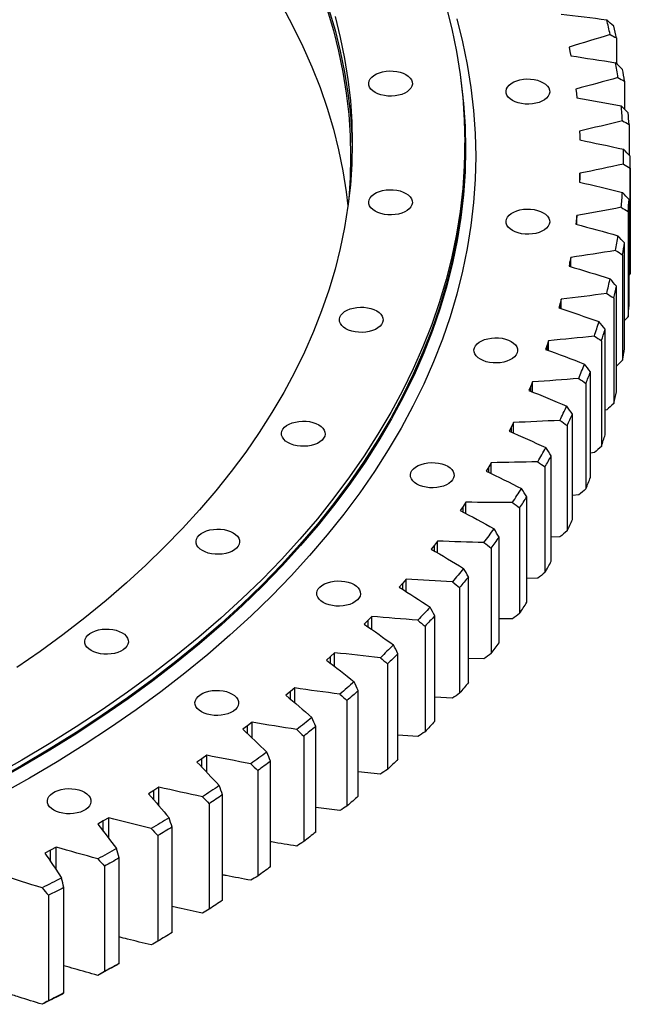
# Model space of a CAD drawing. Header units: millimetres. Extents: x 1009 to 11354, y 2065 to 9958.
# Tile 17 of 18: x 9292 to 9656, y 5556 to 6143. Entities that reach past the tile are written whole.
import ezdxf

# ---------------------------------------------------------------- set-up
doc = ezdxf.new("R2010")
doc.units = ezdxf.units.MM
doc.header["$LTSCALE"] = 50

msp = doc.modelspace()

# ---------------------------------------------------------------- linework, layer by layer
at = {"color": 7, "linetype": 'Continuous', "lineweight": 25}
for p, q in [((9647.93, 6132.14), (9647.93, 6116.91)), ((9619.67, 6126.74), (9620.2, 6124.12)), ((9620.2, 6124.12), (9620.7, 6121.5)), ((9652.68, 6106.39), (9652.68, 6089.77)), ((9623.78, 6101.73), (9624.1, 6099.1)), ((9624.1, 6099.1), (9624.39, 6096.47)), ((9655.43, 6080.54), (9655.43, 6062.47)), ((9625.93, 6076.64), (9626.06, 6074)), ((9626.06, 6074), (9626.14, 6071.37)), ((9557.58, 6066.34), (9557.58, 6069.61)), ((9656.18, 5995.3), (9656.18, 6058.18)), ((9626.14, 6051.52), (9626.06, 6048.88)), ((9626.14, 6046.2), (9626.14, 6051.52)), ((9656.16, 6054.65), (9656.16, 5991.77)), ((9626.06, 6048.88), (9625.93, 6046.25)), ((9655.43, 5972.94), (9655.43, 6035.81)), ((9624.39, 6026.42), (9624.1, 6023.79)), ((9624.39, 6020.99), (9624.39, 6026.42)), ((9654.88, 6028.76), (9654.88, 5965.89)), ((9624.1, 6023.79), (9623.78, 6021.15)), ((9652.68, 5947.09), (9652.68, 6009.97)), ((9651.59, 6002.94), (9651.59, 5940.06)), ((9620.2, 5998.76), (9619.67, 5996.14)), ((9620.7, 6001.39), (9620.2, 5998.76)), ((9620.7, 5995.84), (9620.7, 6001.39)), ((9656.16, 5991.77), (9655.43, 5991.02)), ((9647.93, 5921.34), (9647.93, 5984.22)), ((9614.36, 5973.87), (9613.63, 5971.27)), ((9615.06, 5976.48), (9614.36, 5973.87)), ((9615.06, 5970.79), (9615.06, 5976.48)), ((9646.29, 5977.22), (9646.29, 5914.35)), ((9654.88, 5965.89), (9652.68, 5963.71)), ((9641.19, 5895.74), (9641.19, 5958.61)), ((9607.49, 5951.74), (9606.59, 5949.15)), ((9607.49, 5945.89), (9607.49, 5951.74)), ((9639, 5951.67), (9639, 5888.79)), ((9606.59, 5949.15), (9605.66, 5946.57)), ((9651.59, 5940.06), (9647.93, 5936.57)), ((9632.46, 5870.34), (9632.46, 5933.21)), ((9598.01, 5927.22), (9596.91, 5924.66)), ((9598.01, 5921.19), (9598.01, 5927.22)), ((9629.74, 5926.33), (9629.74, 5863.46)), ((9596.91, 5924.66), (9595.77, 5922.1)), ((9642.11, 5910.51), (9641.19, 5910.39)), ((9586.63, 5902.97), (9585.33, 5900.44)), ((9586.63, 5896.74), (9586.63, 5902.97)), ((9621.76, 5845.19), (9621.76, 5908.06)), ((9585.33, 5900.44), (9584, 5897.92)), ((9618.51, 5901.26), (9618.51, 5838.39)), ((9634.78, 5885.07), (9632.46, 5884.83)), ((9573.37, 5879.04), (9571.88, 5876.55)), ((9573.37, 5872.58), (9573.37, 5879.04)), ((9609.13, 5820.34), (9609.13, 5883.22)), ((9571.88, 5876.55), (9570.35, 5874.06)), ((9605.35, 5876.5), (9605.35, 5813.63)), ((9558.27, 5855.48), (9556.59, 5853.03)), ((9558.27, 5848.76), (9558.27, 5855.48)), ((9594.57, 5795.85), (9594.57, 5858.72)), ((9625.48, 5859.84), (9621.76, 5859.55)), ((9556.59, 5853.03), (9554.87, 5850.59)), ((9590.27, 5852.11), (9590.27, 5789.24)), ((9541.36, 5832.34), (9539.49, 5829.93)), ((9541.36, 5825.31), (9541.36, 5832.34)), ((9578.12, 5771.76), (9578.12, 5834.63)), ((9614.23, 5834.88), (9609.13, 5834.62)), ((9539.49, 5829.93), (9537.58, 5827.53)), ((9573.32, 5828.14), (9573.32, 5765.26)), ((9522.66, 5809.65), (9520.61, 5807.3)), ((9522.66, 5802.28), (9522.66, 5809.65)), ((9559.82, 5748.11), (9559.82, 5810.99)), ((9601.06, 5810.23), (9594.57, 5810.07)), ((9520.61, 5807.3), (9518.51, 5804.95)), ((9554.52, 5804.63), (9554.52, 5741.75)), ((9499.99, 5785.17), (9497.71, 5782.88)), ((9502.22, 5787.47), (9499.99, 5785.17)), ((9502.22, 5779.71), (9502.22, 5787.47)), ((9539.7, 5724.97), (9539.7, 5787.84)), ((9585.98, 5785.95), (9578.12, 5785.96)), ((9533.91, 5781.62), (9533.91, 5718.75)), ((9477.67, 5763.61), (9475.22, 5761.38)), ((9480.08, 5765.85), (9477.67, 5763.61)), ((9480.08, 5757.62), (9480.08, 5765.85)), ((9517.8, 5702.37), (9517.8, 5765.24)), ((9569.02, 5762.09), (9559.82, 5762.34)), ((9511.53, 5759.18), (9511.53, 5696.31)), ((9456.28, 5744.82), (9453.69, 5742.64)), ((9456.28, 5736.06), (9456.28, 5744.82)), ((9453.69, 5742.64), (9451.07, 5740.48)), ((9494.17, 5680.36), (9494.17, 5743.23)), ((9550.23, 5738.69), (9539.7, 5739.25)), ((9487.43, 5737.34), (9487.43, 5674.46)), ((9428.11, 5722.32), (9425.33, 5720.22)), ((9430.87, 5724.42), (9428.11, 5722.32)), ((9430.87, 5715.04), (9430.87, 5724.42)), ((9468.85, 5658.98), (9468.85, 5721.85)), ((9461.66, 5716.14), (9461.66, 5653.27)), ((9529.65, 5715.8), (9517.8, 5716.74)), ((9403.89, 5704.71), (9400.98, 5702.68)), ((9403.89, 5694.57), (9403.89, 5704.71)), ((9400.98, 5702.68), (9398.04, 5700.66)), ((9441.89, 5638.28), (9441.89, 5701.15)), ((9434.27, 5695.64), (9434.27, 5632.76)), ((9507.3, 5693.46), (9494.17, 5694.85)), ((9375.42, 5685.71), (9372.35, 5683.76)), ((9375.42, 5674.67), (9375.42, 5685.71)), ((9372.35, 5683.76), (9369.25, 5681.82)), ((9413.36, 5618.3), (9413.36, 5681.17)), ((9405.31, 5675.86), (9405.31, 5612.98)), ((9483.24, 5671.73), (9468.85, 5673.64)), ((9342.28, 5665.6), (9339.03, 5663.74)), ((9345.49, 5667.47), (9342.28, 5665.6)), ((9345.49, 5655.32), (9345.49, 5667.47)), ((9383.3, 5599.08), (9383.3, 5661.95)), ((9374.84, 5656.85), (9374.84, 5593.98)), ((9310.82, 5648.24), (9307.43, 5646.47)), ((9314.18, 5650.03), (9310.82, 5648.24)), ((9314.18, 5636.44), (9314.18, 5650.03)), ((9342.93, 5638.65), (9342.93, 5575.78)), ((9351.77, 5580.66), (9351.77, 5643.53)), ((9309.64, 5621.3), (9309.64, 5558.42)), ((9318.85, 5563.07), (9318.85, 5625.94))]:
    msp.add_line(p, q, dxfattribs=at)
at = {"color": 82, "linetype": 'Continuous', "lineweight": 25}
for p, q in [((9626.06, 6046.22), (9626.06, 6048.88)), ((9624.1, 6021.07), (9624.1, 6023.79)), ((9620.2, 5995.98), (9620.2, 5998.76)), ((9614.36, 5971.02), (9614.36, 5973.87)), ((9606.59, 5946.22), (9606.59, 5949.15)), ((9596.91, 5921.64), (9596.91, 5924.66)), ((9585.33, 5897.32), (9585.33, 5900.44)), ((9571.88, 5873.31), (9571.88, 5876.55)), ((9556.59, 5849.66), (9556.59, 5853.03)), ((9539.49, 5826.41), (9539.49, 5829.93)), ((9520.61, 5803.6), (9520.61, 5807.3)), ((9499.99, 5781.28), (9499.99, 5785.17)), ((9477.67, 5759.49), (9477.67, 5763.61)), ((9453.69, 5738.25), (9453.69, 5742.64)), ((9428.11, 5717.62), (9428.11, 5722.32)), ((9400.98, 5697.6), (9400.98, 5702.68)), ((9372.35, 5678.23), (9372.35, 5683.76)), ((9342.28, 5659.52), (9342.28, 5665.6)), ((9310.82, 5641.46), (9310.82, 5648.24))]:
    msp.add_line(p, q, dxfattribs=at)
at = {"color": 7, "linetype": 'Continuous', "lineweight": 25, "flags": 128}
for points in [[(9546.48, 6150.98), (9549.87, 6137.5), (9552.64, 6123.98), (9554.8, 6110.42), (9556.34, 6096.83), (9557.27, 6083.22), (9557.58, 6069.61), (9557.27, 6055.99), (9556.34, 6042.39), (9554.8, 6028.8), (9552.64, 6015.24), (9549.87, 6001.72), (9546.48, 5988.24), (9542.49, 5974.82), (9537.89, 5961.47), (9532.68, 5948.19), (9526.88, 5934.99), (9520.47, 5921.88), (9513.48, 5908.88), (9505.9, 5895.98), (9497.73, 5883.21), (9488.99, 5870.56), (9479.68, 5858.05), (9469.81, 5845.68), (9459.37, 5833.47), (9448.39, 5821.42), (9436.87, 5809.54), (9424.81, 5797.84), (9412.22, 5786.32), (9399.12, 5775), (9385.5, 5763.88), (9371.39, 5752.97), (9356.79, 5742.28), (9341.7, 5731.81), (9326.15, 5721.57), (9310.14, 5711.57), (9293.68, 5701.82), (9276.79, 5692.32)], [(9448.81, 6151.25), (9455.27, 6139.23), (9461.19, 6127.11), (9466.56, 6114.91), (9471.37, 6102.63), (9475.63, 6090.29), (9479.32, 6077.88), (9482.45, 6065.42), (9485.01, 6052.92), (9487.01, 6040.38), (9488.02, 6032.05)], [(9475.63, 6149.08), (9479.32, 6136.67), (9482.45, 6124.21), (9485.01, 6111.71), (9487.01, 6099.17), (9488.44, 6086.61), (9489.29, 6074.03), (9489.58, 6061.44), (9489.29, 6048.86), (9488.44, 6036.28), (9487.96, 6031.51)], [(9476.61, 6149.18), (9480.31, 6136.76), (9483.44, 6124.29), (9486.01, 6111.77), (9488.01, 6099.22), (9489.43, 6086.64), (9490.29, 6074.05), (9490.55, 6065.53)], [(9552.9, 6143.48), (9556.31, 6129.91), (9559.11, 6116.29), (9561.28, 6102.63), (9562.83, 6088.94), (9563.77, 6075.24), (9564.08, 6061.52), (9563.77, 6047.81), (9562.83, 6034.11), (9561.28, 6020.42), (9559.11, 6006.76), (9556.31, 5993.14), (9552.9, 5979.57), (9548.88, 5966.05), (9544.25, 5952.6), (9539, 5939.23), (9533.16, 5925.93), (9526.71, 5912.73), (9519.66, 5899.63), (9512.02, 5886.65), (9503.8, 5873.78), (9495, 5861.04), (9485.62, 5848.44), (9475.67, 5835.99), (9465.17, 5823.68), (9454.1, 5811.55), (9442.5, 5799.58), (9430.35, 5787.79), (9417.67, 5776.19), (9404.47, 5764.79), (9390.76, 5753.59), (9376.55, 5742.6), (9361.84, 5731.83), (9346.65, 5721.29), (9330.98, 5710.98), (9314.85, 5700.9), (9298.28, 5691.08), (9281.26, 5681.51)], [(9480.31, 6144.93), (9483.44, 6132.45), (9486.01, 6119.93), (9488.01, 6107.38), (9489.43, 6094.81), (9490.29, 6082.21), (9490.58, 6069.61), (9490.29, 6057.01), (9489.43, 6044.41), (9488.01, 6031.83), (9486.01, 6019.28), (9483.44, 6006.77), (9480.31, 5994.29), (9476.61, 5981.87), (9472.35, 5969.51), (9467.53, 5957.21), (9462.16, 5945), (9456.23, 5932.87), (9449.76, 5920.83), (9442.74, 5908.89), (9435.18, 5897.07), (9427.09, 5885.36), (9418.47, 5873.78), (9409.33, 5862.34), (9399.68, 5851.03), (9389.51, 5839.88), (9378.84, 5828.88), (9367.68, 5818.05), (9356.03, 5807.39), (9343.9, 5796.91), (9331.3, 5786.61), (9318.23, 5776.52), (9304.72, 5766.62), (9290.76, 5756.93)], [(9555.04, 6108.65), (9555.3, 6106.77), (9556.84, 6093.17), (9557.77, 6079.56), (9558.08, 6065.93), (9557.77, 6052.31), (9556.84, 6038.7), (9555.3, 6025.1), (9553.14, 6011.54), (9550.37, 5998.01), (9546.98, 5984.52), (9542.98, 5971.09), (9538.38, 5957.73), (9533.17, 5944.44), (9527.36, 5931.24), (9520.95, 5918.13), (9513.96, 5905.11), (9506.37, 5892.21), (9498.2, 5879.43), (9489.46, 5866.78), (9480.14, 5854.26), (9470.26, 5841.89), (9459.82, 5829.67), (9448.83, 5817.61), (9437.3, 5805.72), (9425.23, 5794.01), (9412.64, 5782.49), (9399.53, 5771.16), (9385.91, 5760.04), (9371.79, 5749.12), (9357.17, 5738.42), (9342.08, 5727.95), (9326.52, 5717.7), (9310.5, 5707.7), (9294.03, 5697.94), (9277.13, 5688.43)], [(9522.58, 6110.29), (9523.97, 6109.35), (9525.07, 6108.28), (9525.85, 6107.13), (9526.29, 6105.91), (9526.38, 6104.67), (9526.11, 6103.44), (9525.5, 6102.26), (9524.56, 6101.14), (9523.31, 6100.13), (9521.79, 6099.26), (9520.04, 6098.54), (9518.11, 6097.99), (9516.06, 6097.64), (9513.93, 6097.49), (9511.78, 6097.54), (9509.68, 6097.79), (9507.68, 6098.24), (9505.83, 6098.88), (9504.2, 6099.68), (9502.81, 6100.62), (9501.71, 6101.69), (9500.93, 6102.84), (9500.49, 6104.06), (9500.4, 6105.3), (9500.67, 6106.53), (9501.28, 6107.71), (9502.22, 6108.83), (9503.47, 6109.84), (9504.99, 6110.71), (9506.73, 6111.43), (9508.66, 6111.98), (9510.72, 6112.33), (9512.85, 6112.48), (9515, 6112.43), (9517.1, 6112.18), (9519.1, 6111.73), (9520.94, 6111.09), (9522.58, 6110.29)], [(9604.37, 6105.5), (9605.76, 6104.56), (9606.86, 6103.49), (9607.64, 6102.34), (9608.08, 6101.12), (9608.17, 6099.89), (9607.9, 6098.66), (9607.29, 6097.47), (9606.35, 6096.36), (9605.1, 6095.35), (9603.58, 6094.47), (9601.83, 6093.75), (9599.91, 6093.21), (9597.85, 6092.85), (9595.72, 6092.7), (9593.57, 6092.75), (9591.47, 6093), (9589.47, 6093.45), (9587.63, 6094.09), (9585.99, 6094.89), (9584.6, 6095.84), (9583.5, 6096.9), (9582.72, 6098.06), (9582.28, 6099.27), (9582.19, 6100.51), (9582.46, 6101.74), (9583.07, 6102.92), (9584.01, 6104.04), (9585.26, 6105.05), (9586.78, 6105.92), (9588.53, 6106.64), (9590.45, 6107.19), (9592.51, 6107.54), (9594.64, 6107.7), (9596.79, 6107.64), (9598.89, 6107.39), (9600.89, 6106.94), (9602.73, 6106.3), (9604.37, 6105.5)], [(9557.58, 6066.34), (9557.27, 6052.73), (9556.34, 6039.12), (9554.8, 6025.53), (9552.64, 6011.97), (9549.87, 5998.45), (9546.48, 5984.98), (9542.49, 5971.56), (9537.89, 5958.2), (9532.68, 5944.92), (9526.88, 5931.72), (9520.47, 5918.62), (9513.48, 5905.61), (9505.9, 5892.72), (9497.73, 5879.94), (9488.99, 5867.29), (9479.68, 5854.78), (9469.81, 5842.42), (9459.37, 5830.21), (9448.39, 5818.15), (9436.87, 5806.27), (9424.81, 5794.57), (9412.22, 5783.06), (9399.12, 5771.73), (9385.5, 5760.61), (9371.39, 5749.7), (9356.79, 5739.01), (9341.7, 5728.54), (9326.15, 5718.3), (9310.14, 5708.3), (9293.68, 5698.55), (9276.79, 5689.05)], [(9522.58, 6039.54), (9523.97, 6038.59), (9525.07, 6037.53), (9525.85, 6036.37), (9526.29, 6035.16), (9526.38, 6033.92), (9526.11, 6032.69), (9525.5, 6031.5), (9524.56, 6030.39), (9523.31, 6029.38), (9521.79, 6028.51), (9520.04, 6027.79), (9518.11, 6027.24), (9516.06, 6026.89), (9513.93, 6026.73), (9511.78, 6026.79), (9509.68, 6027.04), (9507.68, 6027.49), (9505.83, 6028.12), (9504.2, 6028.93), (9502.81, 6029.87), (9501.71, 6030.94), (9500.93, 6032.09), (9500.49, 6033.3), (9500.4, 6034.54), (9500.67, 6035.77), (9501.28, 6036.96), (9502.22, 6038.07), (9503.47, 6039.08), (9504.99, 6039.96), (9506.73, 6040.68), (9508.66, 6041.22), (9510.72, 6041.58), (9512.85, 6041.73), (9515, 6041.68), (9517.1, 6041.43), (9519.1, 6040.97), (9520.94, 6040.34), (9522.58, 6039.54)], [(9604.37, 6028), (9605.76, 6027.05), (9606.86, 6025.99), (9607.64, 6024.83), (9608.08, 6023.62), (9608.17, 6022.38), (9607.9, 6021.15), (9607.29, 6019.96), (9606.35, 6018.85), (9605.1, 6017.84), (9603.58, 6016.96), (9601.83, 6016.24), (9599.91, 6015.7), (9597.85, 6015.34), (9595.72, 6015.19), (9593.57, 6015.24), (9591.47, 6015.5), (9589.47, 6015.95), (9587.63, 6016.58), (9585.99, 6017.38), (9584.6, 6018.33), (9583.5, 6019.39), (9582.72, 6020.55), (9582.28, 6021.76), (9582.19, 6023), (9582.46, 6024.23), (9583.07, 6025.42), (9584.01, 6026.53), (9585.26, 6027.54), (9586.78, 6028.42), (9588.53, 6029.14), (9590.45, 6029.68), (9592.51, 6030.03), (9594.64, 6030.19), (9596.79, 6030.14), (9598.89, 6029.88), (9600.89, 6029.43), (9602.73, 6028.8), (9604.37, 6028)], [(9505.14, 5969.51), (9506.53, 5968.56), (9507.63, 5967.5), (9508.41, 5966.34), (9508.85, 5965.13), (9508.94, 5963.89), (9508.67, 5962.66), (9508.06, 5961.47), (9507.11, 5960.36), (9505.87, 5959.35), (9504.35, 5958.47), (9502.6, 5957.75), (9500.67, 5957.21), (9498.61, 5956.85), (9496.48, 5956.7), (9494.34, 5956.75), (9492.24, 5957.01), (9490.24, 5957.46), (9488.39, 5958.09), (9486.75, 5958.89), (9485.37, 5959.84), (9484.27, 5960.9), (9483.49, 5962.06), (9483.05, 5963.27), (9482.96, 5964.51), (9483.22, 5965.74), (9483.84, 5966.93), (9484.78, 5968.04), (9486.03, 5969.05), (9487.54, 5969.93), (9489.29, 5970.65), (9491.22, 5971.19), (9493.28, 5971.54), (9495.41, 5971.7), (9497.55, 5971.65), (9499.66, 5971.39), (9501.66, 5970.94), (9503.5, 5970.31), (9505.14, 5969.51)], [(9585.27, 5951.28), (9586.65, 5950.33), (9587.75, 5949.27), (9588.53, 5948.11), (9588.97, 5946.9), (9589.06, 5945.66), (9588.8, 5944.43), (9588.18, 5943.24), (9587.24, 5942.13), (9585.99, 5941.12), (9584.47, 5940.25), (9582.73, 5939.52), (9580.8, 5938.98), (9578.74, 5938.63), (9576.61, 5938.47), (9574.46, 5938.52), (9572.36, 5938.78), (9570.36, 5939.23), (9568.52, 5939.86), (9566.88, 5940.67), (9565.49, 5941.61), (9564.39, 5942.68), (9563.61, 5943.83), (9563.17, 5945.04), (9563.08, 5946.28), (9563.35, 5947.51), (9563.96, 5948.7), (9564.91, 5949.81), (9566.15, 5950.82), (9567.67, 5951.7), (9569.42, 5952.42), (9571.35, 5952.96), (9573.41, 5953.32), (9575.54, 5953.47), (9577.68, 5953.42), (9579.78, 5953.16), (9581.78, 5952.71), (9583.63, 5952.08), (9585.27, 5951.28)], [(9470.61, 5901.62), (9472, 5900.67), (9473.1, 5899.61), (9473.88, 5898.45), (9474.32, 5897.24), (9474.41, 5896), (9474.14, 5894.77), (9473.53, 5893.58), (9472.59, 5892.47), (9471.34, 5891.46), (9469.82, 5890.59), (9468.07, 5889.87), (9466.14, 5889.32), (9464.09, 5888.97), (9461.95, 5888.81), (9459.81, 5888.87), (9457.71, 5889.12), (9455.71, 5889.57), (9453.86, 5890.21), (9452.23, 5891.01), (9450.84, 5891.95), (9449.74, 5893.02), (9448.96, 5894.17), (9448.52, 5895.38), (9448.43, 5896.62), (9448.69, 5897.85), (9449.31, 5899.04), (9450.25, 5900.15), (9451.5, 5901.16), (9453.02, 5902.04), (9454.76, 5902.76), (9456.69, 5903.3), (9458.75, 5903.66), (9460.88, 5903.81), (9463.03, 5903.76), (9465.13, 5903.51), (9467.13, 5903.06), (9468.97, 5902.42), (9470.61, 5901.62)], [(9547.44, 5876.91), (9548.83, 5875.97), (9549.93, 5874.9), (9550.71, 5873.75), (9551.15, 5872.53), (9551.24, 5871.29), (9550.97, 5870.06), (9550.36, 5868.88), (9549.42, 5867.76), (9548.17, 5866.75), (9546.65, 5865.88), (9544.9, 5865.16), (9542.97, 5864.61), (9540.92, 5864.26), (9538.78, 5864.11), (9536.64, 5864.16), (9534.54, 5864.41), (9532.54, 5864.86), (9530.69, 5865.5), (9529.05, 5866.3), (9527.67, 5867.24), (9526.57, 5868.31), (9525.79, 5869.46), (9525.35, 5870.68), (9525.26, 5871.91), (9525.52, 5873.14), (9526.14, 5874.33), (9527.08, 5875.45), (9528.33, 5876.45), (9529.85, 5877.33), (9531.59, 5878.05), (9533.52, 5878.6), (9535.58, 5878.95), (9537.71, 5879.1), (9539.86, 5879.05), (9541.96, 5878.8), (9543.96, 5878.35), (9545.8, 5877.71), (9547.44, 5876.91)], [(9419.7, 5837.26), (9421.08, 5836.31), (9422.18, 5835.25), (9422.96, 5834.1), (9423.4, 5832.88), (9423.49, 5831.64), (9423.23, 5830.41), (9422.61, 5829.23), (9421.67, 5828.11), (9420.42, 5827.1), (9418.91, 5826.23), (9417.16, 5825.51), (9415.23, 5824.96), (9413.17, 5824.61), (9411.04, 5824.46), (9408.9, 5824.51), (9406.79, 5824.76), (9404.79, 5825.21), (9402.95, 5825.85), (9401.31, 5826.65), (9399.92, 5827.59), (9398.82, 5828.66), (9398.04, 5829.81), (9397.6, 5831.03), (9397.51, 5832.26), (9397.78, 5833.49), (9398.39, 5834.68), (9399.34, 5835.8), (9400.58, 5836.8), (9402.1, 5837.68), (9403.85, 5838.4), (9405.78, 5838.95), (9407.84, 5839.3), (9409.97, 5839.45), (9412.11, 5839.4), (9414.21, 5839.15), (9416.21, 5838.7), (9418.06, 5838.06), (9419.7, 5837.26)], [(9556.88, 5816.06), (9556.06, 5815.06), (9555.24, 5814.06), (9554.41, 5813.07), (9553.58, 5812.07), (9552.75, 5811.07), (9551.91, 5810.08), (9551.08, 5809.09), (9550.23, 5808.1)], [(9491.67, 5806.41), (9493.05, 5805.46), (9494.15, 5804.4), (9494.93, 5803.24), (9495.37, 5802.03), (9495.46, 5800.79), (9495.2, 5799.56), (9494.58, 5798.37), (9493.64, 5797.26), (9492.39, 5796.25), (9490.88, 5795.38), (9489.13, 5794.65), (9487.2, 5794.11), (9485.14, 5793.76), (9483.01, 5793.6), (9480.87, 5793.65), (9478.76, 5793.91), (9476.76, 5794.36), (9474.92, 5794.99), (9473.28, 5795.8), (9471.89, 5796.74), (9470.79, 5797.81), (9470.01, 5798.96), (9469.57, 5800.17), (9469.48, 5801.41), (9469.75, 5802.64), (9470.36, 5803.83), (9471.31, 5804.94), (9472.55, 5805.95), (9474.07, 5806.83), (9475.82, 5807.55), (9477.75, 5808.09), (9479.81, 5808.45), (9481.94, 5808.6), (9484.08, 5808.55), (9486.18, 5808.29), (9488.18, 5807.84), (9490.03, 5807.21), (9491.67, 5806.41)], [(9559.82, 5810.99), (9559.17, 5810.19), (9558.51, 5809.39), (9557.85, 5808.6), (9557.19, 5807.8), (9556.52, 5807.01), (9555.86, 5806.21), (9555.19, 5805.42), (9554.52, 5804.63)], [(9536.9, 5792.99), (9536, 5792.01), (9535.11, 5791.04), (9534.2, 5790.06), (9533.3, 5789.09), (9532.39, 5788.12), (9531.48, 5787.14), (9530.56, 5786.17), (9529.65, 5785.21)], [(9539.7, 5787.84), (9538.98, 5787.06), (9538.27, 5786.28), (9537.54, 5785.51), (9536.82, 5784.73), (9536.1, 5783.95), (9535.37, 5783.18), (9534.64, 5782.4), (9533.91, 5781.62)], [(9353.43, 5777.74), (9354.82, 5776.79), (9355.92, 5775.73), (9356.7, 5774.57), (9357.14, 5773.36), (9357.23, 5772.12), (9356.97, 5770.89), (9356.35, 5769.7), (9355.41, 5768.59), (9354.16, 5767.58), (9352.64, 5766.71), (9350.9, 5765.99), (9348.97, 5765.44), (9346.91, 5765.09), (9344.78, 5764.93), (9342.63, 5764.99), (9340.53, 5765.24), (9338.53, 5765.69), (9336.69, 5766.33), (9335.05, 5767.13), (9333.66, 5768.07), (9332.56, 5769.14), (9331.78, 5770.29), (9331.34, 5771.5), (9331.25, 5772.74), (9331.52, 5773.97), (9332.13, 5775.16), (9333.07, 5776.27), (9334.32, 5777.28), (9335.84, 5778.16), (9337.59, 5778.88), (9339.52, 5779.42), (9341.57, 5779.78), (9343.71, 5779.93), (9345.85, 5779.88), (9347.95, 5779.63), (9349.95, 5779.17), (9351.8, 5778.54), (9353.43, 5777.74)], [(9515.15, 5770.46), (9514.18, 5769.51), (9513.21, 5768.55), (9512.23, 5767.6), (9511.25, 5766.66), (9510.27, 5765.71), (9509.28, 5764.76), (9508.29, 5763.82), (9507.3, 5762.87)], [(9517.8, 5765.24), (9517.03, 5764.48), (9516.25, 5763.72), (9515.47, 5762.96), (9514.68, 5762.21), (9513.9, 5761.45), (9513.11, 5760.69), (9512.32, 5759.94), (9511.53, 5759.18)], [(9491.67, 5748.51), (9490.63, 5747.59), (9489.58, 5746.66), (9488.53, 5745.74), (9487.48, 5744.82), (9486.42, 5743.9), (9485.36, 5742.97), (9484.3, 5742.06), (9483.24, 5741.14)], [(9559.82, 5748.11), (9559.17, 5747.32), (9558.51, 5746.52), (9557.85, 5745.72), (9557.19, 5744.93), (9556.52, 5744.13), (9555.86, 5743.34), (9555.19, 5742.55), (9554.52, 5741.75)], [(9419.08, 5741.21), (9420.47, 5740.26), (9421.57, 5739.2), (9422.35, 5738.04), (9422.79, 5736.83), (9422.88, 5735.59), (9422.61, 5734.36), (9422, 5733.17), (9421.05, 5732.06), (9419.81, 5731.05), (9418.29, 5730.17), (9416.54, 5729.45), (9414.61, 5728.91), (9412.55, 5728.55), (9410.42, 5728.4), (9408.28, 5728.45), (9406.18, 5728.71), (9404.18, 5729.16), (9402.33, 5729.79), (9400.69, 5730.59), (9399.31, 5731.54), (9398.21, 5732.6), (9397.43, 5733.76), (9396.99, 5734.97), (9396.9, 5736.21), (9397.16, 5737.44), (9397.78, 5738.63), (9398.72, 5739.74), (9399.97, 5740.75), (9401.49, 5741.63), (9403.23, 5742.35), (9405.16, 5742.89), (9407.22, 5743.24), (9409.35, 5743.4), (9411.49, 5743.35), (9413.6, 5743.09), (9415.6, 5742.64), (9417.44, 5742.01), (9419.08, 5741.21)], [(9494.17, 5743.23), (9493.33, 5742.49), (9492.5, 5741.75), (9491.66, 5741.02), (9490.82, 5740.28), (9489.97, 5739.54), (9489.13, 5738.81), (9488.28, 5738.07), (9487.43, 5737.34)], [(9466.51, 5727.2), (9465.4, 5726.3), (9464.28, 5725.41), (9463.16, 5724.51), (9462.03, 5723.62), (9460.91, 5722.72), (9459.78, 5721.83), (9458.65, 5720.94), (9457.51, 5720.05)], [(9468.85, 5721.85), (9467.96, 5721.14), (9467.06, 5720.42), (9466.17, 5719.71), (9465.27, 5718.99), (9464.37, 5718.28), (9463.47, 5717.57), (9462.57, 5716.85), (9461.66, 5716.14)], [(9539.7, 5724.97), (9538.98, 5724.19), (9538.27, 5723.41), (9537.54, 5722.63), (9536.82, 5721.85), (9536.1, 5721.08), (9535.37, 5720.3), (9534.64, 5719.53), (9533.91, 5718.75)], [(9439.72, 5706.56), (9438.54, 5705.69), (9437.35, 5704.82), (9436.16, 5703.96), (9434.97, 5703.09), (9433.77, 5702.23), (9432.58, 5701.37), (9431.38, 5700.51), (9430.17, 5699.65)], [(9441.89, 5701.15), (9440.95, 5700.46), (9440, 5699.77), (9439.05, 5699.08), (9438.1, 5698.39), (9437.14, 5697.7), (9436.19, 5697.01), (9435.23, 5696.32), (9434.27, 5695.64)], [(9517.8, 5702.37), (9517.03, 5701.61), (9516.25, 5700.85), (9515.47, 5700.09), (9514.68, 5699.33), (9513.9, 5698.57), (9513.11, 5697.82), (9512.32, 5697.06), (9511.53, 5696.31)], [(9411.35, 5686.63), (9410.1, 5685.8), (9408.85, 5684.96), (9407.59, 5684.13), (9406.34, 5683.29), (9405.08, 5682.46), (9403.81, 5681.63), (9402.55, 5680.8), (9401.28, 5679.98)], [(9331.16, 5682.63), (9332.55, 5681.68), (9333.64, 5680.62), (9334.42, 5679.46), (9334.87, 5678.25), (9334.95, 5677.01), (9334.69, 5675.78), (9334.08, 5674.6), (9333.13, 5673.48), (9331.89, 5672.47), (9330.37, 5671.6), (9328.62, 5670.88), (9326.69, 5670.33), (9324.63, 5669.98), (9322.5, 5669.82), (9320.36, 5669.88), (9318.26, 5670.13), (9316.26, 5670.58), (9314.41, 5671.22), (9312.77, 5672.02), (9311.39, 5672.96), (9310.29, 5674.03), (9309.51, 5675.18), (9309.06, 5676.39), (9308.98, 5677.63), (9309.24, 5678.86), (9309.85, 5680.05), (9310.8, 5681.16), (9312.05, 5682.17), (9313.56, 5683.05), (9315.31, 5683.77), (9317.24, 5684.31), (9319.3, 5684.67), (9321.43, 5684.82), (9323.57, 5684.77), (9325.67, 5684.52), (9327.67, 5684.07), (9329.52, 5683.43), (9331.16, 5682.63)], [(9413.36, 5681.17), (9412.36, 5680.51), (9411.36, 5679.84), (9410.35, 5679.17), (9409.35, 5678.51), (9408.34, 5677.84), (9407.33, 5677.18), (9406.32, 5676.52), (9405.31, 5675.86)], [(9494.17, 5680.36), (9493.33, 5679.62), (9492.5, 5678.88), (9491.66, 5678.14), (9490.82, 5677.4), (9489.97, 5676.67), (9489.13, 5675.93), (9488.28, 5675.2), (9487.43, 5674.46)], [(9381.46, 5667.46), (9380.15, 5666.66), (9378.83, 5665.86), (9377.51, 5665.06), (9376.19, 5664.26), (9374.87, 5663.46), (9373.54, 5662.66), (9372.21, 5661.87), (9370.88, 5661.07)], [(9383.3, 5661.95), (9382.24, 5661.31), (9381.19, 5660.67), (9380.14, 5660.03), (9379.08, 5659.39), (9378.03, 5658.76), (9376.97, 5658.12), (9375.91, 5657.49), (9374.84, 5656.85)], [(9468.85, 5658.98), (9467.96, 5658.26), (9467.06, 5657.55), (9466.17, 5656.83), (9465.27, 5656.12), (9464.37, 5655.4), (9463.47, 5654.69), (9462.57, 5653.98), (9461.66, 5653.27)], [(9350.11, 5649.08), (9348.74, 5648.32), (9347.36, 5647.55), (9345.98, 5646.78), (9344.6, 5646.02), (9343.22, 5645.26), (9341.83, 5644.49), (9340.44, 5643.74), (9339.05, 5642.98)], [(9351.77, 5643.53), (9350.67, 5642.92), (9349.57, 5642.31), (9348.47, 5641.69), (9347.36, 5641.08), (9346.26, 5640.47), (9345.15, 5639.87), (9344.04, 5639.26), (9342.93, 5638.65)], [(9441.89, 5638.28), (9440.95, 5637.59), (9440, 5636.9), (9439.05, 5636.2), (9438.1, 5635.51), (9437.14, 5634.82), (9436.19, 5634.14), (9435.23, 5633.45), (9434.27, 5632.76)], [(9317.37, 5631.54), (9315.93, 5630.81), (9314.5, 5630.07), (9313.06, 5629.34), (9311.62, 5628.62), (9310.18, 5627.89), (9308.73, 5627.17), (9307.29, 5626.44), (9305.84, 5625.72)], [(9318.85, 5625.94), (9317.7, 5625.36), (9316.55, 5624.78), (9315.4, 5624.19), (9314.25, 5623.61), (9313.1, 5623.03), (9311.95, 5622.45), (9310.79, 5621.87), (9309.64, 5621.3)], [(9413.36, 5618.3), (9412.36, 5617.63), (9411.36, 5616.97), (9410.35, 5616.3), (9409.35, 5615.64), (9408.34, 5614.97), (9407.33, 5614.31), (9406.32, 5613.65), (9405.31, 5612.98)], [(9383.3, 5599.08), (9382.24, 5598.44), (9381.19, 5597.8), (9380.14, 5597.16), (9379.08, 5596.52), (9378.03, 5595.88), (9376.97, 5595.25), (9375.91, 5594.61), (9374.84, 5593.98)], [(9350.11, 5579.68), (9348.74, 5578.91), (9347.36, 5578.14), (9345.98, 5577.38), (9344.6, 5576.61), (9343.22, 5575.85), (9341.83, 5575.09), (9340.44, 5574.33), (9339.05, 5573.57)], [(9351.77, 5580.66), (9350.67, 5580.04), (9349.57, 5579.43), (9348.47, 5578.82), (9347.36, 5578.21), (9346.26, 5577.6), (9345.15, 5576.99), (9344.04, 5576.38), (9342.93, 5575.78)], [(9317.37, 5562.13), (9315.93, 5561.4), (9314.5, 5560.67), (9313.06, 5559.94), (9311.62, 5559.21), (9310.18, 5558.49), (9308.73, 5557.76), (9307.29, 5557.04), (9305.84, 5556.32)], [(9318.85, 5563.07), (9317.7, 5562.48), (9316.55, 5561.9), (9315.4, 5561.32), (9314.25, 5560.74), (9313.1, 5560.16), (9311.95, 5559.58), (9310.79, 5559), (9309.64, 5558.42)]]:
    msp.add_lwpolyline(points, dxfattribs=at)
at = {"color": 7, "linetype": 'Continuous', "lineweight": 25}
for centre, radius, start, end in [((9302.51, 6058.66), 349.91, 12.46887, 13.94197), ((9305.11, 6055.39), 351.31, 12.61944, 13.79139), ((9312.39, 6060.62), 339.84, 8.1103, 9.61235), ((9315.03, 6057.35), 341.2, 8.26383, 9.45881), ((9318.37, 6061.34), 333.81, 3.68832, 5.2084), ((9321.03, 6058.07), 335.15, 3.8437, 5.05302), ((9320.37, 6061.44), 331.81, 359.2369, 0.7631), ((9323.04, 6058.18), 333.14, 359.3929, 0.6071), ((9318.37, 6061.55), 333.81, 354.7916, 356.31168), ((9321.03, 6058.28), 335.15, 354.94698, 356.1563), ((9312.39, 6062.27), 339.84, 350.38765, 351.8897), ((9315.03, 6059.01), 341.2, 350.54119, 351.73617), ((9323.04, 5995.3), 333.14, 359.39291, 360), ((9302.51, 6064.22), 349.91, 346.05803, 347.53113), ((9305.11, 6060.97), 351.31, 346.20861, 347.38056), ((9321.03, 5995.41), 335.15, 354.94698, 356.1563), ((9288.88, 6067.99), 364.05, 341.83186, 343.26655), ((9291.42, 6064.75), 365.51, 341.97851, 343.1199), ((9315.03, 5996.13), 341.2, 350.54119, 351.73617), ((9271.68, 6074.11), 382.31, 337.73322, 339.12186), ((9274.16, 6070.9), 383.84, 337.87516, 338.97992), ((9305.11, 5998.09), 351.31, 346.20861, 347.38056), ((9251.16, 6083.09), 404.71, 333.7806, 335.11751), ((9253.56, 6079.91), 406.34, 333.91726, 334.98085), ((9291.42, 6001.87), 365.51, 341.97851, 343.1199), ((9227.6, 6095.37), 431.29, 329.98682, 331.26822), ((9229.9, 6092.24), 433.02, 330.1178, 331.13724), ((9274.16, 6008.02), 383.84, 337.87516, 338.97992), ((9201.31, 6111.32), 462.04, 326.35935, 327.58325), ((9203.51, 6108.26), 463.89, 326.48445, 327.45815), ((9253.56, 6017.04), 406.34, 333.91726, 334.98085), ((9172.67, 6131.25), 496.94, 322.90101, 324.06692), ((9174.75, 6128.26), 498.93, 323.02019, 323.94774), ((9229.9, 6029.37), 433.02, 330.1178, 331.13724), ((9203.51, 6045.38), 463.89, 326.48445, 327.45815), ((9174.75, 6065.39), 498.93, 323.02019, 323.94774)]:
    msp.add_arc(centre, radius, start, end, dxfattribs=at)
for points in [[(9615.06, 6146.41), (9624.1, 6145.33), (9633.12, 6144.19), (9642.11, 6142.97)], [(9646.29, 6139.13), (9644.9, 6140.41), (9643.5, 6141.69), (9642.11, 6142.97)], [(9644.17, 6134.21), (9636.06, 6131.66), (9627.89, 6129.17), (9619.67, 6126.74)], [(9644.17, 6134.21), (9645.42, 6133.52), (9646.68, 6132.83), (9647.93, 6132.14)], [(9620.7, 6121.5), (9629.64, 6120.19), (9638.56, 6118.81), (9647.45, 6117.36)], [(9651.59, 6113.42), (9650.21, 6114.73), (9648.83, 6116.05), (9647.45, 6117.36)], [(9648.83, 6108.56), (9640.53, 6106.22), (9632.18, 6103.94), (9623.78, 6101.73)], [(9648.83, 6108.56), (9650.11, 6107.83), (9651.4, 6107.11), (9652.68, 6106.39)], [(9624.39, 6096.47), (9633.23, 6094.93), (9642.03, 6093.32), (9650.8, 6091.64)], [(9654.88, 6087.59), (9653.52, 6088.94), (9652.16, 6090.29), (9650.8, 6091.64)], [(9651.49, 6082.81), (9643.02, 6080.69), (9634.5, 6078.63), (9625.93, 6076.64)], [(9651.49, 6082.81), (9652.8, 6082.05), (9654.12, 6081.3), (9655.43, 6080.54)], [(9626.14, 6071.37), (9634.85, 6069.6), (9643.52, 6067.76), (9652.15, 6065.86)], [(9656.16, 6061.71), (9654.82, 6063.09), (9653.49, 6064.48), (9652.15, 6065.86)], [(9652.15, 6057.02), (9643.52, 6055.12), (9634.85, 6053.29), (9626.14, 6051.52)], [(9652.15, 6057.02), (9653.49, 6056.23), (9654.82, 6055.44), (9656.16, 6054.65)], [(9625.93, 6046.25), (9634.5, 6044.25), (9643.02, 6042.2), (9651.49, 6040.07)], [(9655.43, 6035.81), (9654.12, 6037.24), (9652.8, 6038.65), (9651.49, 6040.07)], [(9650.8, 6031.24), (9642.03, 6029.57), (9633.23, 6027.96), (9624.39, 6026.42)], [(9650.8, 6031.24), (9652.16, 6030.41), (9653.52, 6029.59), (9654.88, 6028.76)], [(9623.78, 6021.15), (9632.18, 6018.94), (9640.53, 6016.67), (9648.83, 6014.33)], [(9652.68, 6009.97), (9651.4, 6011.42), (9650.11, 6012.87), (9648.83, 6014.33)], [(9647.45, 6005.52), (9638.56, 6004.08), (9629.64, 6002.7), (9620.7, 6001.39)], [(9647.45, 6005.52), (9648.83, 6004.66), (9650.21, 6003.8), (9651.59, 6002.94)], [(9619.67, 5996.14), (9627.89, 5993.72), (9636.06, 5991.23), (9644.17, 5988.67)], [(9647.93, 5984.22), (9646.68, 5985.7), (9645.42, 5987.19), (9644.17, 5988.67)], [(9642.11, 5979.92), (9633.12, 5978.7), (9624.1, 5977.55), (9615.06, 5976.48)], [(9642.11, 5979.92), (9643.5, 5979.02), (9644.9, 5978.12), (9646.29, 5977.22)], [(9613.63, 5971.27), (9621.65, 5968.63), (9629.61, 5965.93), (9637.52, 5963.17)], [(9641.19, 5958.61), (9639.96, 5960.13), (9638.74, 5961.65), (9637.52, 5963.17)], [(9634.78, 5954.47), (9625.7, 5953.49), (9616.6, 5952.58), (9607.49, 5951.74)], [(9634.78, 5954.47), (9636.19, 5953.54), (9637.6, 5952.6), (9639, 5951.67)], [(9605.66, 5946.57), (9613.46, 5943.73), (9621.21, 5940.82), (9628.89, 5937.86)], [(9632.46, 5933.21), (9631.27, 5934.76), (9630.08, 5936.31), (9628.89, 5937.86)], [(9625.48, 5929.25), (9616.34, 5928.5), (9607.18, 5927.82), (9598.01, 5927.22)], [(9625.48, 5929.25), (9626.9, 5928.27), (9628.32, 5927.3), (9629.74, 5926.33)], [(9595.77, 5922.1), (9603.35, 5919.06), (9610.86, 5915.96), (9618.31, 5912.8)], [(9646.29, 5914.35), (9644.9, 5913.07), (9643.5, 5911.79), (9642.11, 5910.51)], [(9621.76, 5908.06), (9620.61, 5909.65), (9619.46, 5911.22), (9618.31, 5912.8)], [(9614.23, 5904.28), (9605.04, 5903.78), (9595.84, 5903.34), (9586.63, 5902.97)], [(9614.23, 5904.28), (9615.66, 5903.27), (9617.08, 5902.27), (9618.51, 5901.26)], [(9584, 5897.92), (9591.33, 5894.68), (9598.6, 5891.39), (9605.79, 5888.04)], [(9609.13, 5883.22), (9608.01, 5884.83), (9606.9, 5886.44), (9605.79, 5888.04)], [(9639, 5888.79), (9637.6, 5887.55), (9636.19, 5886.31), (9634.78, 5885.07)], [(9601.06, 5879.64), (9591.83, 5879.37), (9582.6, 5879.17), (9573.37, 5879.04)], [(9601.06, 5879.64), (9602.49, 5878.59), (9603.92, 5877.55), (9605.35, 5876.5)], [(9570.35, 5874.06), (9577.43, 5870.64), (9584.43, 5867.17), (9591.36, 5863.63)], [(9594.57, 5858.72), (9593.5, 5860.36), (9592.43, 5862), (9591.36, 5863.63)], [(9629.74, 5863.46), (9628.32, 5862.25), (9626.9, 5861.04), (9625.48, 5859.84)], [(9585.98, 5855.36), (9576.74, 5855.33), (9567.5, 5855.37), (9558.27, 5855.48)], [(9554.87, 5850.59), (9561.68, 5846.98), (9568.4, 5843.33), (9575.04, 5839.62)], [(9585.98, 5855.36), (9587.41, 5854.28), (9588.84, 5853.19), (9590.27, 5852.11)], [(9578.12, 5834.63), (9577.1, 5836.29), (9576.07, 5837.96), (9575.04, 5839.62)], [(9618.51, 5838.39), (9617.08, 5837.21), (9615.66, 5836.05), (9614.23, 5834.88)], [(9569.02, 5831.5), (9559.79, 5831.71), (9550.57, 5831.99), (9541.36, 5832.34)], [(9537.58, 5827.53), (9544.1, 5823.76), (9550.53, 5819.93), (9556.88, 5816.06)], [(9569.02, 5831.5), (9570.45, 5830.37), (9571.89, 5829.26), (9573.32, 5828.14)], [(9559.82, 5810.99), (9558.84, 5812.68), (9557.86, 5814.37), (9556.88, 5816.06)], [(9550.23, 5808.1), (9541.03, 5808.54), (9531.84, 5809.06), (9522.66, 5809.65)], [(9605.35, 5813.63), (9603.92, 5812.5), (9602.49, 5811.36), (9601.06, 5810.23)], [(9518.51, 5804.95), (9524.73, 5801.01), (9530.86, 5797.02), (9536.9, 5792.99)], [(9550.23, 5808.1), (9551.66, 5806.94), (9553.09, 5805.78), (9554.52, 5804.63)], [(9539.7, 5787.84), (9538.77, 5789.56), (9537.84, 5791.27), (9536.9, 5792.99)], [(9529.65, 5785.21), (9520.48, 5785.89), (9511.34, 5786.65), (9502.22, 5787.47)], [(9529.65, 5785.21), (9531.07, 5784.01), (9532.49, 5782.82), (9533.91, 5781.62)], [(9590.27, 5789.24), (9588.84, 5788.14), (9587.41, 5787.05), (9585.98, 5785.95)], [(9497.71, 5782.88), (9503.62, 5778.79), (9509.43, 5774.65), (9515.15, 5770.46)], [(9517.8, 5765.24), (9516.92, 5766.98), (9516.04, 5768.72), (9515.15, 5770.46)], [(9507.3, 5762.87), (9498.2, 5763.79), (9489.13, 5764.79), (9480.08, 5765.85)], [(9507.3, 5762.87), (9508.71, 5761.64), (9510.12, 5760.41), (9511.53, 5759.18)], [(9573.32, 5765.26), (9571.89, 5764.2), (9570.45, 5763.15), (9569.02, 5762.09)], [(9475.22, 5761.38), (9480.8, 5757.13), (9486.28, 5752.85), (9491.67, 5748.51)], [(9483.24, 5741.14), (9474.22, 5742.3), (9465.23, 5743.52), (9456.28, 5744.82)], [(9494.17, 5743.23), (9493.34, 5744.99), (9492.51, 5746.75), (9491.67, 5748.51)], [(9451.07, 5740.48), (9456.32, 5736.09), (9461.47, 5731.67), (9466.51, 5727.2)], [(9483.24, 5741.14), (9484.63, 5739.87), (9486.03, 5738.6), (9487.43, 5737.34)], [(9554.52, 5741.75), (9553.09, 5740.73), (9551.66, 5739.71), (9550.23, 5738.69)], [(9468.85, 5721.85), (9468.07, 5723.64), (9467.29, 5725.42), (9466.51, 5727.2)], [(9457.51, 5720.05), (9448.59, 5721.44), (9439.71, 5722.9), (9430.87, 5724.42)], [(9425.33, 5720.22), (9430.23, 5715.71), (9435.03, 5711.15), (9439.72, 5706.56)], [(9457.51, 5720.05), (9458.89, 5718.75), (9460.28, 5717.44), (9461.66, 5716.14)], [(9533.91, 5718.75), (9532.49, 5717.77), (9531.07, 5716.78), (9529.65, 5715.8)], [(9430.17, 5699.65), (9421.37, 5701.27), (9412.61, 5702.95), (9403.89, 5704.71)], [(9441.89, 5701.15), (9441.17, 5702.96), (9440.45, 5704.76), (9439.72, 5706.56)], [(9398.04, 5700.66), (9402.58, 5696.02), (9407.02, 5691.34), (9411.35, 5686.63)], [(9430.17, 5699.65), (9431.54, 5698.31), (9432.9, 5696.97), (9434.27, 5695.64)], [(9511.53, 5696.31), (9510.12, 5695.36), (9508.71, 5694.41), (9507.3, 5693.46)], [(9401.28, 5679.98), (9392.61, 5681.82), (9383.99, 5683.73), (9375.42, 5685.71)], [(9413.36, 5681.17), (9412.69, 5682.99), (9412.02, 5684.81), (9411.35, 5686.63)], [(9369.25, 5681.82), (9373.43, 5677.06), (9377.5, 5672.28), (9381.46, 5667.46)], [(9401.28, 5679.98), (9402.62, 5678.6), (9403.96, 5677.23), (9405.31, 5675.86)], [(9487.43, 5674.46), (9486.03, 5673.55), (9484.63, 5672.64), (9483.24, 5671.73)], [(9339.03, 5663.74), (9342.84, 5658.89), (9346.53, 5654), (9350.11, 5649.08)], [(9370.88, 5661.07), (9362.37, 5663.14), (9353.9, 5665.28), (9345.49, 5667.47)], [(9383.3, 5661.95), (9382.69, 5663.79), (9382.07, 5665.63), (9381.46, 5667.46)], [(9370.88, 5661.07), (9372.2, 5659.66), (9373.52, 5658.26), (9374.84, 5656.85)], [(9461.66, 5653.27), (9460.28, 5652.39), (9458.89, 5651.52), (9457.51, 5650.64)], [(9307.43, 5646.47), (9310.86, 5641.52), (9314.17, 5636.54), (9317.37, 5631.54)], [(9339.05, 5642.98), (9330.7, 5645.26), (9322.41, 5647.61), (9314.18, 5650.03)], [(9351.77, 5643.53), (9351.22, 5645.38), (9350.67, 5647.23), (9350.11, 5649.08)], [(9339.05, 5642.98), (9340.34, 5641.53), (9341.63, 5640.09), (9342.93, 5638.65)], [(9305.84, 5625.72), (9297.68, 5628.22), (9289.58, 5630.78), (9281.54, 5633.41)], [(9434.27, 5632.76), (9432.9, 5631.92), (9431.54, 5631.08), (9430.17, 5630.24)], [(9318.85, 5625.94), (9318.36, 5627.81), (9317.86, 5629.67), (9317.37, 5631.54)], [(9305.84, 5625.72), (9307.1, 5624.25), (9308.37, 5622.77), (9309.64, 5621.3)], [(9405.31, 5612.98), (9403.96, 5612.18), (9402.62, 5611.37), (9401.28, 5610.57)], [(9374.84, 5593.98), (9373.52, 5593.21), (9372.2, 5592.44), (9370.88, 5591.67)], [(9350.11, 5579.68), (9350.67, 5580.01), (9351.22, 5580.33), (9351.77, 5580.66)], [(9342.93, 5575.78), (9341.63, 5575.04), (9340.34, 5574.31), (9339.05, 5573.57)], [(9317.37, 5562.13), (9317.86, 5562.45), (9318.36, 5562.76), (9318.85, 5563.07)], [(9309.64, 5558.42), (9308.37, 5557.72), (9307.1, 5557.02), (9305.84, 5556.32)]]:
    msp.add_open_spline(points, degree=3, dxfattribs=at)
for points, knots in [([(9457.51, 5650.64), (9452.52, 5651.43), (9447.3, 5652.24), (9442.12, 5653.12), (9441.89, 5653.16)], [0, 0, 0, 0, 0.957007, 1, 1, 1, 1]), ([(9430.17, 5630.24), (9425.25, 5631.15), (9419.63, 5632.19), (9414.05, 5633.3), (9413.36, 5633.44)], [0, 0, 0, 0, 0.876463, 1, 1, 1, 1]), ([(9401.28, 5610.57), (9396.43, 5611.61), (9390.42, 5612.9), (9384.45, 5614.26), (9383.3, 5614.52)], [0, 0, 0, 0, 0.806473, 1, 1, 1, 1]), ([(9370.88, 5591.67), (9366.12, 5592.83), (9359.73, 5594.4), (9353.39, 5596.03), (9351.77, 5596.45)], [0, 0, 0, 0, 0.744857, 1, 1, 1, 1]), ([(9339.05, 5573.57), (9334.38, 5574.86), (9327.62, 5576.73), (9320.92, 5578.67), (9318.85, 5579.27)], [0, 0, 0, 0, 0.689989, 1, 1, 1, 1]), ([(9305.84, 5556.32), (9301.28, 5557.72), (9294.16, 5559.92), (9287.12, 5562.2), (9284.59, 5563.02)], [0, 0, 0, 0, 0.640629, 1, 1, 1, 1])]:
    msp.add_open_spline(points, degree=3, knots=knots, dxfattribs=at)

doc.saveas('drawing.dxf')
